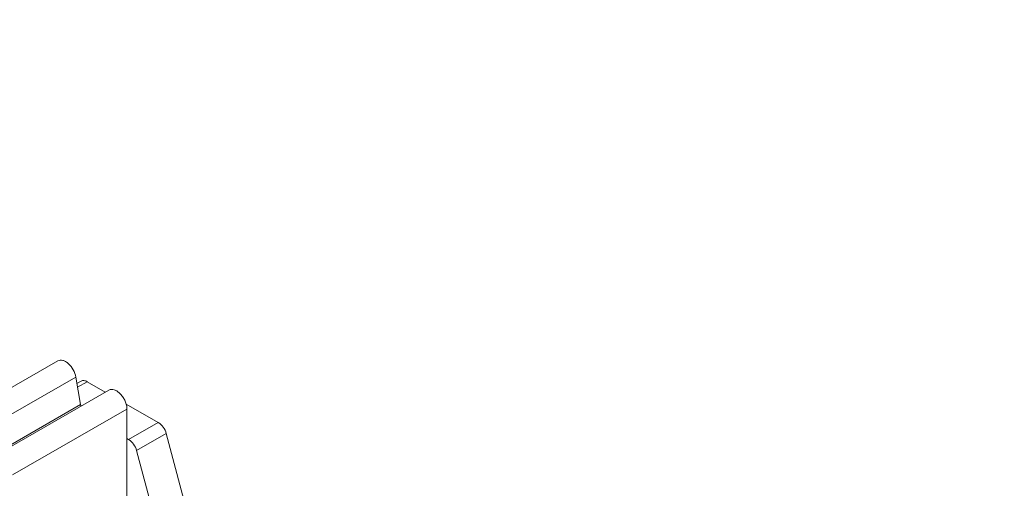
# Model space of a CAD drawing. Header units: centimetres. Extents: x -24.5 to 49.7, y -16.6 to 18.4.
# Tile 143 of 248: x -8.296 to -7.143, y -6.266 to -5.718. Entities that reach past the tile are written whole.
import ezdxf

# ---------------------------------------------------------------- set-up
doc = ezdxf.new("R2010")
doc.units = ezdxf.units.CM
doc.header["$MEASUREMENT"] = 0
doc.layers.add('layer 1', color=7, linetype='Continuous')

msp = doc.modelspace()

# ---------------------------------------------------------------- linework, layer by layer
at = {"layer": 'layer 1', "color": 1, "lineweight": 0}
msp.add_open_spline([(24.98821, 18.39808), (24.98821, 18.39808), (24.98821, -16.60193), (24.98821, -16.60193), (24.98821, -16.60193), (-24.51772, -16.60193), (-24.51772, -16.60193), (-24.51772, -16.60193), (-24.51772, 18.39808), (-24.51772, 18.39808), (-24.51772, 18.39808), (24.98821, 18.39808), (24.98821, 18.39808)], degree=3, knots=[0, 0, 0, 0, 0.25, 0.25, 0.25, 0.5, 0.5, 0.5, 0.75, 0.75, 0.75, 1, 1, 1, 1], dxfattribs=at)
at = {"layer": 'layer 1', "color": 5, "lineweight": 0}
msp.add_open_spline([(-23.26688, 17.18067), (-23.26688, 17.18067), (-23.26688, -15.60944), (-23.26688, -15.60944), (-23.26688, -15.60944), (23.98644, -15.60944), (23.98644, -15.60944)], degree=3, knots=[0, 0, 0, 0, 0.5, 0.5, 0.5, 1, 1, 1, 1], dxfattribs=at)
at = {"layer": 'layer 1', "lineweight": 9}
for points in [[(-8.38552, -6.194), (-8.38552, -6.194), (-8.25136, -6.11705), (-8.25136, -6.11705)], [(-8.23049, -6.13614), (-8.23049, -6.13614), (-8.36465, -6.21308), (-8.36465, -6.21308)], [(-8.22493, -6.16836), (-8.22493, -6.16836), (-8.23049, -6.13614), (-8.23049, -6.13614)], [(-8.22422, -6.14084), (-8.22422, -6.14084), (-8.22919, -6.14369), (-8.22919, -6.14369)], [(-8.21723, -6.14152), (-8.21723, -6.14152), (-8.22845, -6.14796), (-8.22845, -6.14796)], [(-8.19599, -6.1537), (-8.19599, -6.1537), (-8.21723, -6.14152), (-8.21723, -6.14152)], [(-8.32589, -6.2282), (-8.32589, -6.2282), (-8.19173, -6.15125), (-8.19173, -6.15125)], [(-8.35909, -6.24532), (-8.35909, -6.24532), (-8.22493, -6.16836), (-8.22493, -6.16836)], [(-8.22493, -6.16836), (-8.22484, -6.1689), (-8.22473, -6.16944), (-8.22459, -6.16997)], [(-8.13385, -6.18934), (-8.13385, -6.18934), (-8.17148, -6.16776), (-8.17148, -6.16776)], [(-8.17057, -6.17362), (-8.17057, -6.17362), (-8.30473, -6.25057), (-8.30473, -6.25057)], [(-8.17057, -6.29738), (-8.17057, -6.29738), (-8.17057, -6.17362), (-8.17057, -6.17362)], [(-8.16863, -6.20929), (-8.16863, -6.20929), (-8.13385, -6.18934), (-8.13385, -6.18934)], [(-8.12451, -6.20227), (-8.12451, -6.20227), (-8.15929, -6.22222), (-8.15929, -6.22222)], [(-8.09766, -6.30316), (-8.09766, -6.30316), (-8.12451, -6.20227), (-8.12451, -6.20227)], [(-8.17057, -6.20818), (-8.17057, -6.20818), (-8.16863, -6.20929), (-8.16863, -6.20929)], [(-8.15929, -6.22222), (-8.15929, -6.22222), (-8.13455, -6.31519), (-8.13455, -6.31519)]]:
    msp.add_open_spline(points, degree=3, dxfattribs=at)
for points, knots in [([(-8.23049, -6.13614), (-8.231, -6.13318), (-8.23208, -6.13032), (-8.23354, -6.12768), (-8.23501, -6.125), (-8.23687, -6.12254), (-8.23911, -6.12049), (-8.24012, -6.11958), (-8.2412, -6.11874), (-8.24238, -6.11804), (-8.2434, -6.11743), (-8.2445, -6.11692), (-8.24566, -6.11659), (-8.24665, -6.11632), (-8.24769, -6.11617), (-8.24872, -6.11626), (-8.24964, -6.11633), (-8.25056, -6.1166), (-8.25136, -6.11705)], [0, 0, 0, 0, 0.1666667, 0.1666667, 0.1666667, 0.3333333, 0.3333333, 0.3333333, 0.5, 0.5, 0.5, 0.6666667, 0.6666667, 0.6666667, 0.8333333, 0.8333333, 0.8333333, 1, 1, 1, 1]), ([(-8.21723, -6.14152), (-8.21838, -6.14086), (-8.21965, -6.14034), (-8.22101, -6.14022), (-8.22211, -6.14012), (-8.22327, -6.1403), (-8.22422, -6.14084)], [0, 0, 0, 0, 0.5, 0.5, 0.5, 1, 1, 1, 1]), ([(-8.17057, -6.17362), (-8.17057, -6.17211), (-8.17077, -6.17061), (-8.1711, -6.16914), (-8.17147, -6.16753), (-8.172, -6.16596), (-8.17266, -6.16444), (-8.17334, -6.16287), (-8.17415, -6.16135), (-8.17509, -6.15992), (-8.17601, -6.15851), (-8.17705, -6.15717), (-8.17821, -6.15595), (-8.17928, -6.15482), (-8.18046, -6.15378), (-8.18173, -6.1529), (-8.18287, -6.15212), (-8.18407, -6.15145), (-8.18537, -6.15101), (-8.18647, -6.15062), (-8.18763, -6.15039), (-8.1888, -6.15044), (-8.18982, -6.15049), (-8.19086, -6.15075), (-8.19173, -6.15125)], [0, 0, 0, 0, 0.125, 0.125, 0.125, 0.25, 0.25, 0.25, 0.375, 0.375, 0.375, 0.5, 0.5, 0.5, 0.625, 0.625, 0.625, 0.75, 0.75, 0.75, 0.875, 0.875, 0.875, 1, 1, 1, 1]), ([(-8.12451, -6.20227), (-8.12523, -6.19957), (-8.12649, -6.197), (-8.12815, -6.19469), (-8.12969, -6.19256), (-8.13159, -6.19064), (-8.13385, -6.18934)], [0, 0, 0, 0, 0.5, 0.5, 0.5, 1, 1, 1, 1]), ([(-8.16863, -6.20929), (-8.16637, -6.21059), (-8.16448, -6.21251), (-8.16293, -6.21464), (-8.16127, -6.21695), (-8.16001, -6.21952), (-8.15929, -6.22222)], [0, 0, 0, 0, 0.5, 0.5, 0.5, 1, 1, 1, 1])]:
    msp.add_open_spline(points, degree=3, knots=knots, dxfattribs=at)

doc.saveas('drawing.dxf')
